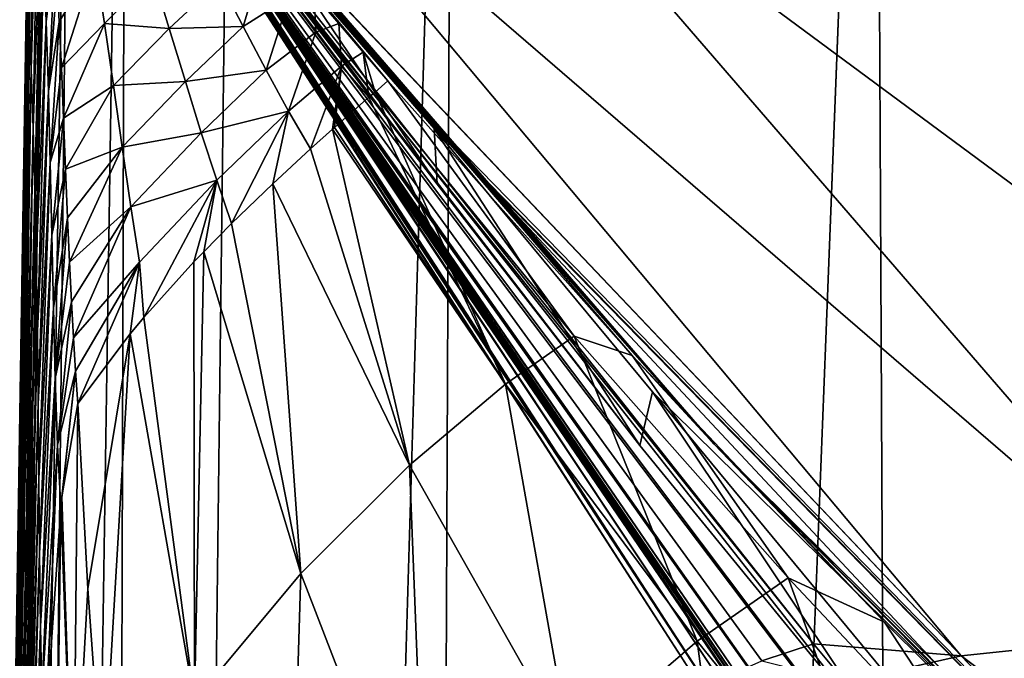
# Model space of a CAD drawing. Header units: millimetres. Extents: x -23 to 23, y 0 to 203.
# Tile 11 of 47: x -21.28 to -18.33, y 141.78 to 143.69. Entities that reach past the tile are written whole.
import ezdxf

# ---------------------------------------------------------------- set-up
doc = ezdxf.new("R2010")
doc.units = ezdxf.units.MM
doc.header["$LTSCALE"] = 110.116452
for name, color, linetype in [('10', 7, 'CONTINUOUS'), ('11', 7, 'CONTINUOUS'), ('12', 7, 'CONTINUOUS'), ('25', 7, 'CONTINUOUS'), ('32', 7, 'CONTINUOUS'), ('36', 7, 'CONTINUOUS'), ('37', 7, 'CONTINUOUS'), ('41', 7, 'CONTINUOUS'), ('42', 7, 'CONTINUOUS'), ('57', 7, 'CONTINUOUS'), ('63', 7, 'CONTINUOUS'), ('64', 7, 'CONTINUOUS'), ('7', 7, 'CONTINUOUS'), ('75', 7, 'CONTINUOUS'), ('8', 7, 'CONTINUOUS'), ('9', 7, 'CONTINUOUS')]:
    doc.layers.add(name, color=color, linetype=linetype)

msp = doc.modelspace()

# ---------------------------------------------------------------- linework, layer by layer
at = {"layer": '10', "color": 7, "linetype": 'CONTINUOUS'}
msp.add_3dface([(-20.0391, 143.3597, 120.6826), (-20.5129, 143.9075, 120.6669), (-20.4975, 143.8981, 120.4725), (-20.0391, 143.3597, 120.6826)], dxfattribs=at)
at = {"layer": '11', "color": 7, "linetype": 'CONTINUOUS'}
for points in [[(-21.0052, 144.4213, 141.7825), (-21.0048, 144.4216, 139.7213), (-19.2185, 141.6889, 141.8182), (-21.0052, 144.4213, 141.7825)], [(-20.9948, 144.4144, 144.0641), (-21.0052, 144.4213, 141.7825), (-19.2185, 141.6889, 141.8182), (-20.9948, 144.4144, 144.0641)], [(-21.0048, 144.4216, 139.7213), (-20.9988, 144.4187, 137.8729), (-19.2274, 141.6683, 139.6676), (-21.0048, 144.4216, 139.7213)], [(-19.2185, 141.6889, 141.8182), (-21.0048, 144.4216, 139.7213), (-19.2274, 141.6683, 139.6676), (-19.2185, 141.6889, 141.8182)], [(-20.9988, 144.4187, 137.8729), (-20.9907, 144.4148, 136.1972), (-19.1968, 141.6572, 137.4372), (-20.9988, 144.4187, 137.8729)], [(-19.2274, 141.6683, 139.6676), (-20.9988, 144.4187, 137.8729), (-19.1968, 141.6572, 137.4372), (-19.2274, 141.6683, 139.6676)], [(-20.9714, 144.4015, 146.4556), (-20.9948, 144.4144, 144.0641), (-19.162, 141.7225, 143.9068), (-20.9714, 144.4015, 146.4556)], [(-19.162, 141.7225, 143.9068), (-20.9948, 144.4144, 144.0641), (-19.2185, 141.6889, 141.8182), (-19.162, 141.7225, 143.9068)], [(-20.9907, 144.4148, 136.1972), (-20.9824, 144.4108, 134.6691), (-19.1968, 141.6572, 137.4372), (-20.9907, 144.4148, 136.1972)], [(-20.9866, 144.4136, 124.3253), (-20.9868, 144.4108, 123.3704), (-18.5727, 140.8776, 125.6431), (-20.9866, 144.4136, 124.3253)], [(-20.9868, 144.4108, 123.3704), (-20.9805, 144.4053, 122.9094), (-18.2355, 140.5284, 124.5534), (-20.9868, 144.4108, 123.3704)], [(-18.5727, 140.8776, 125.6431), (-20.9868, 144.4108, 123.3704), (-18.2355, 140.5284, 124.5534), (-18.5727, 140.8776, 125.6431)], [(-20.9791, 144.411, 125.4738), (-20.9866, 144.4136, 124.3253), (-18.7883, 141.1756, 127.0133), (-20.9791, 144.411, 125.4738)], [(-18.7883, 141.1756, 127.0133), (-20.9866, 144.4136, 124.3253), (-18.5727, 140.8776, 125.6431), (-18.7883, 141.1756, 127.0133)], [(-20.9824, 144.4108, 134.6691), (-20.9751, 144.4075, 133.2616), (-19.1411, 141.6457, 135.1451), (-20.9824, 144.4108, 134.6691)], [(-19.1968, 141.6572, 137.4372), (-20.9824, 144.4108, 134.6691), (-19.1411, 141.6457, 135.1451), (-19.1968, 141.6572, 137.4372)], [(-20.9805, 144.4053, 122.9094), (-20.9661, 144.3959, 122.419), (-18.2355, 140.5284, 124.5534), (-20.9805, 144.4053, 122.9094)], [(-20.9704, 144.407, 126.887), (-20.9791, 144.411, 125.4738), (-18.9182, 141.3979, 128.6973), (-20.9704, 144.407, 126.887)], [(-18.9182, 141.3979, 128.6973), (-20.9791, 144.411, 125.4738), (-18.7883, 141.1756, 127.0133), (-18.9182, 141.3979, 128.6973)], [(-20.9751, 144.4075, 133.2616), (-20.9659, 144.4038, 130.7327), (-19.0746, 141.6148, 132.8562), (-20.9751, 144.4075, 133.2616)], [(-19.1411, 141.6457, 135.1451), (-20.9751, 144.4075, 133.2616), (-19.0746, 141.6148, 132.8562), (-19.1411, 141.6457, 135.1451)], [(-20.9345, 144.3837, 148.868), (-20.9714, 144.4015, 146.4556), (-18.9049, 141.8193, 148.0544), (-20.9345, 144.3837, 148.868)], [(-18.9049, 141.8193, 148.0544), (-20.9714, 144.4015, 146.4556), (-19.0589, 141.769, 145.9715), (-18.9049, 141.8193, 148.0544)], [(-19.0589, 141.769, 145.9715), (-20.9714, 144.4015, 146.4556), (-19.162, 141.7225, 143.9068), (-19.0589, 141.769, 145.9715)], [(-20.9649, 144.404, 128.6203), (-20.9704, 144.407, 126.887), (-19.0038, 141.5399, 130.6715), (-20.9649, 144.404, 128.6203)], [(-19.0038, 141.5399, 130.6715), (-20.9704, 144.407, 126.887), (-18.9182, 141.3979, 128.6973), (-19.0038, 141.5399, 130.6715)], [(-20.9659, 144.4038, 130.7327), (-20.9649, 144.404, 128.6203), (-19.0038, 141.5399, 130.6715), (-20.9659, 144.4038, 130.7327)], [(-19.0746, 141.6148, 132.8562), (-20.9659, 144.4038, 130.7327), (-19.0038, 141.5399, 130.6715), (-19.0746, 141.6148, 132.8562)], [(-20.9661, 144.3959, 122.419), (-20.9428, 144.3843, 121.884), (-17.7679, 140.1648, 123.6809), (-20.9661, 144.3959, 122.419)], [(-18.2355, 140.5284, 124.5534), (-20.9661, 144.3959, 122.419), (-17.7679, 140.1648, 123.6809), (-18.2355, 140.5284, 124.5534)], [(-20.9428, 144.3843, 121.884), (-20.9124, 144.3717, 121.2871), (-20.0301, 143.1933, 122.0096), (-20.9428, 144.3843, 121.884)], [(-17.7679, 140.1648, 123.6809), (-20.9428, 144.3843, 121.884), (-18.625, 141.4355, 122.5742), (-17.7679, 140.1648, 123.6809)], [(-18.625, 141.4355, 122.5742), (-20.9428, 144.3843, 121.884), (-19.424, 142.4124, 122.2955), (-18.625, 141.4355, 122.5742)], [(-19.424, 142.4124, 122.2955), (-20.9428, 144.3843, 121.884), (-20.0301, 143.1933, 122.0096), (-19.424, 142.4124, 122.2955)], [(-18.9049, 141.8193, 148.0544), (-19.0589, 141.769, 145.9715), (-18.8096, 141.706, 148.0179), (-18.9049, 141.8193, 148.0544)]]:
    msp.add_3dface(points, dxfattribs=at)
at = {"layer": '12', "color": 7, "linetype": 'CONTINUOUS'}
for points in [[(-20.9345, 144.3837, 148.868), (-18.9049, 141.8193, 148.0544), (-18.4632, 141.7833, 149.884), (-20.9345, 144.3837, 148.868)], [(-20.9313, 144.3812, 148.9513), (-20.9345, 144.3837, 148.868), (-18.4632, 141.7833, 149.884), (-20.9313, 144.3812, 148.9513)], [(-20.928, 144.3796, 149.0351), (-20.9313, 144.3812, 148.9513), (-18.4632, 141.7833, 149.884), (-20.928, 144.3796, 149.0351)], [(-20.6194, 144.3587, 151.1243), (-20.928, 144.3796, 149.0351), (-18.4632, 141.7833, 149.884), (-20.6194, 144.3587, 151.1243)], [(-19.872, 144.3479, 153.108), (-20.6194, 144.3587, 151.1243), (-17.7228, 141.8617, 151.6583), (-19.872, 144.3479, 153.108)], [(-17.7228, 141.8617, 151.6583), (-20.6194, 144.3587, 151.1243), (-18.4632, 141.7833, 149.884), (-17.7228, 141.8617, 151.6583)], [(-18.7202, 144.3448, 154.8884), (-19.872, 144.3479, 153.108), (-16.6248, 141.9474, 153.257), (-18.7202, 144.3448, 154.8884)], [(-16.6248, 141.9474, 153.257), (-19.872, 144.3479, 153.108), (-17.7228, 141.8617, 151.6583), (-16.6248, 141.9474, 153.257)], [(-17.2141, 144.3453, 156.3868), (-18.7202, 144.3448, 154.8884), (-16.6248, 141.9474, 153.257), (-17.2141, 144.3453, 156.3868)], [(-17.7228, 141.8617, 151.6583), (-18.4632, 141.7833, 149.884), (-15.3529, 139.4488, 150.2081), (-17.7228, 141.8617, 151.6583)], [(-18.9049, 141.8193, 148.0544), (-18.8096, 141.706, 148.0179), (-18.4632, 141.7833, 149.884), (-18.9049, 141.8193, 148.0544)], [(-18.4632, 141.7833, 149.884), (-18.8096, 141.706, 148.0179), (-16.0904, 139.3076, 148.728), (-18.4632, 141.7833, 149.884)], [(-15.3529, 139.4488, 150.2081), (-18.4632, 141.7833, 149.884), (-16.0904, 139.3076, 148.728), (-15.3529, 139.4488, 150.2081)]]:
    msp.add_3dface(points, dxfattribs=at)
at = {"layer": '25', "color": 7, "linetype": 'CONTINUOUS'}
for points in [[(-21.2154, 146.5156, 0.0001), (-21.3066, 140.6634, 0.0001), (-21.3807, 135.9091, 0.0617), (-21.2154, 146.5156, 0.0001)], [(-21.3636, 137.0056, 0.2465), (-21.2154, 146.5156, 0.0001), (-21.3807, 135.9091, 0.0617), (-21.3636, 137.0056, 0.2465)], [(-21.2154, 146.5156, 0.0001), (-21.3636, 137.0056, 0.2465), (-21.3307, 139.1169, 0.9801), (-21.2154, 146.5156, 0.0001)], [(-21.301, 141.0221, 2.1647), (-21.2154, 146.5156, 0.0001), (-21.3307, 139.1169, 0.9801), (-21.301, 141.0221, 2.1647)], [(-21.276, 142.6251, 3.7493), (-21.2154, 146.5156, 0.0001), (-21.301, 141.0221, 2.1647), (-21.276, 142.6251, 3.7493)], [(-21.257, 143.8426, 5.6609), (-21.2154, 146.5156, 0.0001), (-21.276, 142.6251, 3.7493), (-21.257, 143.8426, 5.6609)]]:
    msp.add_3dface(points, dxfattribs=at)
at = {"layer": '32', "color": 7, "linetype": 'CONTINUOUS'}
for points in [[(-19.2014, 142.4167, 119), (-20.9014, 144.3708, 119), (-19.4472, 142.6813, 48), (-19.2014, 142.4167, 119)], [(-19.4472, 142.6813, 48), (-20.9014, 144.3708, 119), (-20.1771, 143.5022, 48), (-19.4472, 142.6813, 48)], [(-20.1771, 143.5022, 48), (-20.9014, 144.3708, 119), (-20.2508, 143.588, 48), (-20.1771, 143.5022, 48)], [(-20.2508, 143.588, 48), (-20.9014, 144.3708, 119), (-20.3242, 143.674, 48), (-20.2508, 143.588, 48)], [(-20.3242, 143.674, 48), (-20.9014, 144.3708, 119), (-20.3974, 143.7603, 48), (-20.3242, 143.674, 48)], [(-18.6918, 141.8837, 48), (-19.2014, 142.4167, 119), (-19.4472, 142.6813, 48), (-18.6918, 141.8837, 48)], [(-17.3614, 140.5931, 119), (-19.2014, 142.4167, 119), (-17.9119, 141.1103, 48), (-17.3614, 140.5931, 119)], [(-17.9119, 141.1103, 48), (-19.2014, 142.4167, 119), (-18.6918, 141.8837, 48), (-17.9119, 141.1103, 48)]]:
    msp.add_3dface(points, dxfattribs=at)
at = {"layer": '36', "color": 7, "linetype": 'CONTINUOUS'}
for points in [[(-21.1601, 143.6791, 9.8047), (-21.053, 143.8567, 17.2248), (-21.1661, 143.8017, 9.8688), (-21.1601, 143.6791, 9.8047)], [(-21.1538, 143.5408, 9.7373), (-21.053, 143.8567, 17.2248), (-21.1601, 143.6791, 9.8047), (-21.1538, 143.5408, 9.7373)], [(-21.0252, 143.6738, 17.1014), (-21.053, 143.8567, 17.2248), (-21.1538, 143.5408, 9.7373), (-21.0252, 143.6738, 17.1014)], [(-21.053, 143.8567, 17.2248), (-21.0252, 143.6738, 17.1014), (-20.8806, 143.8194, 24.8084), (-21.053, 143.8567, 17.2248)], [(-20.6801, 143.8001, 32.5934), (-20.61, 143.6651, 32.56), (-20.5516, 143.8612, 40.4108), (-20.6801, 143.8001, 32.5934)], [(-20.5516, 143.8612, 40.4108), (-20.61, 143.6651, 32.56), (-20.4719, 143.7532, 40.4093), (-20.5516, 143.8612, 40.4108)], [(-20.8806, 143.8194, 24.8084), (-21.0252, 143.6738, 17.1014), (-20.8312, 143.659, 24.7218), (-20.8806, 143.8194, 24.8084)], [(-20.8806, 143.8194, 24.8084), (-20.8312, 143.659, 24.7218), (-20.6801, 143.8001, 32.5934), (-20.8806, 143.8194, 24.8084)], [(-20.6801, 143.8001, 32.5934), (-20.8312, 143.659, 24.7218), (-20.61, 143.6651, 32.56), (-20.6801, 143.8001, 32.5934)], [(-20.61, 143.6651, 32.56), (-20.5413, 143.5345, 32.5417), (-20.4719, 143.7532, 40.4093), (-20.61, 143.6651, 32.56)], [(-20.4719, 143.7532, 40.4093), (-20.5413, 143.5345, 32.5417), (-20.3933, 143.6477, 40.4119), (-20.4719, 143.7532, 40.4093)], [(-20.3974, 143.7603, 48), (-20.4719, 143.7532, 40.4093), (-20.3933, 143.6477, 40.4119), (-20.3974, 143.7603, 48)], [(-20.3242, 143.674, 48), (-20.3974, 143.7603, 48), (-20.3933, 143.6477, 40.4119), (-20.3242, 143.674, 48)], [(-21.1475, 143.3913, 9.6731), (-21.0252, 143.6738, 17.1014), (-21.1538, 143.5408, 9.7373), (-21.1475, 143.3913, 9.6731)], [(-20.9983, 143.4881, 16.9935), (-21.0252, 143.6738, 17.1014), (-21.1475, 143.3913, 9.6731), (-20.9983, 143.4881, 16.9935)], [(-21.0252, 143.6738, 17.1014), (-20.9983, 143.4881, 16.9935), (-20.8312, 143.659, 24.7218), (-21.0252, 143.6738, 17.1014)], [(-20.8312, 143.659, 24.7218), (-20.7828, 143.5002, 24.6542), (-20.61, 143.6651, 32.56), (-20.8312, 143.659, 24.7218)], [(-20.61, 143.6651, 32.56), (-20.7828, 143.5002, 24.6542), (-20.5413, 143.5345, 32.5417), (-20.61, 143.6651, 32.56)], [(-20.3242, 143.674, 48), (-20.3933, 143.6477, 40.4119), (-20.3158, 143.5458, 40.4199), (-20.3242, 143.674, 48)], [(-20.2508, 143.588, 48), (-20.3242, 143.674, 48), (-20.3158, 143.5458, 40.4199), (-20.2508, 143.588, 48)], [(-20.8312, 143.659, 24.7218), (-20.9983, 143.4881, 16.9935), (-20.7828, 143.5002, 24.6542), (-20.8312, 143.659, 24.7218)], [(-20.5413, 143.5345, 32.5417), (-20.4741, 143.4116, 32.5434), (-20.3933, 143.6477, 40.4119), (-20.5413, 143.5345, 32.5417)], [(-20.3933, 143.6477, 40.4119), (-20.4741, 143.4116, 32.5434), (-20.3158, 143.5458, 40.4199), (-20.3933, 143.6477, 40.4119)], [(-20.2508, 143.588, 48), (-20.3158, 143.5458, 40.4199), (-20.2341, 143.4532, 40.8087), (-20.2508, 143.588, 48)], [(-20.1771, 143.5022, 48), (-20.2508, 143.588, 48), (-20.2158, 143.469, 42.1368), (-20.1771, 143.5022, 48)], [(-20.2508, 143.588, 48), (-20.2341, 143.4532, 40.8087), (-20.2158, 143.469, 42.1368), (-20.2508, 143.588, 48)], [(-20.4741, 143.4116, 32.5434), (-20.4084, 143.2991, 32.5799), (-20.3158, 143.5458, 40.4199), (-20.4741, 143.4116, 32.5434)], [(-20.3158, 143.5458, 40.4199), (-20.4084, 143.2991, 32.5799), (-20.3429, 143.358, 35.2099), (-20.3158, 143.5458, 40.4199)], [(-20.3367, 143.3634, 35.4743), (-20.3158, 143.5458, 40.4199), (-20.3429, 143.358, 35.2099), (-20.3367, 143.3634, 35.4743)], [(-20.2341, 143.4532, 40.8087), (-20.3158, 143.5458, 40.4199), (-20.3367, 143.3634, 35.4743), (-20.2341, 143.4532, 40.8087)], [(-20.7828, 143.5002, 24.6542), (-20.7355, 143.3474, 24.6138), (-20.5413, 143.5345, 32.5417), (-20.7828, 143.5002, 24.6542)], [(-20.5413, 143.5345, 32.5417), (-20.7355, 143.3474, 24.6138), (-20.4741, 143.4116, 32.5434), (-20.5413, 143.5345, 32.5417)], [(-21.1412, 143.2387, 9.62), (-20.9983, 143.4881, 16.9935), (-21.1475, 143.3913, 9.6731), (-21.1412, 143.2387, 9.62)], [(-20.9721, 143.3038, 16.9112), (-20.9983, 143.4881, 16.9935), (-21.1412, 143.2387, 9.62), (-20.9721, 143.3038, 16.9112)], [(-20.9983, 143.4881, 16.9935), (-20.9721, 143.3038, 16.9112), (-20.7828, 143.5002, 24.6542), (-20.9983, 143.4881, 16.9935)], [(-20.7828, 143.5002, 24.6542), (-20.9721, 143.3038, 16.9112), (-20.7355, 143.3474, 24.6138), (-20.7828, 143.5002, 24.6542)], [(-20.7355, 143.3474, 24.6138), (-20.689, 143.2051, 24.6093), (-20.4741, 143.4116, 32.5434), (-20.7355, 143.3474, 24.6138)], [(-20.689, 143.2051, 24.6093), (-20.6446, 143.0759, 24.5987), (-20.4741, 143.4116, 32.5434), (-20.689, 143.2051, 24.6093)], [(-20.4741, 143.4116, 32.5434), (-20.6446, 143.0759, 24.5987), (-20.5214, 143.1948, 28.5728), (-20.4741, 143.4116, 32.5434)], [(-20.4084, 143.2991, 32.5799), (-20.4741, 143.4116, 32.5434), (-20.5214, 143.1948, 28.5728), (-20.4084, 143.2991, 32.5799)], [(-20.9721, 143.3038, 16.9112), (-20.9463, 143.126, 16.8653), (-20.7355, 143.3474, 24.6138), (-20.9721, 143.3038, 16.9112)], [(-20.7355, 143.3474, 24.6138), (-20.9463, 143.126, 16.8653), (-20.689, 143.2051, 24.6093), (-20.7355, 143.3474, 24.6138)], [(-21.1353, 143.0927, 9.5844), (-20.9721, 143.3038, 16.9112), (-21.1412, 143.2387, 9.62), (-21.1353, 143.0927, 9.5844)], [(-21.1296, 142.9601, 9.5685), (-20.9721, 143.3038, 16.9112), (-21.1353, 143.0927, 9.5844), (-21.1296, 142.9601, 9.5685)], [(-20.9463, 143.126, 16.8653), (-20.9721, 143.3038, 16.9112), (-21.1296, 142.9601, 9.5685), (-20.9463, 143.126, 16.8653)], [(-20.9463, 143.126, 16.8653), (-20.9201, 142.9604, 16.8668), (-20.689, 143.2051, 24.6093), (-20.9463, 143.126, 16.8653)], [(-20.9201, 142.9604, 16.8668), (-20.9073, 142.7948, 16.4669), (-20.689, 143.2051, 24.6093), (-20.9201, 142.9604, 16.8668)], [(-20.689, 143.2051, 24.6093), (-20.9073, 142.7948, 16.4669), (-20.7572, 142.9609, 21.1157), (-20.689, 143.2051, 24.6093)], [(-20.7278, 142.9915, 22.0175), (-20.689, 143.2051, 24.6093), (-20.7572, 142.9609, 21.1157), (-20.7278, 142.9915, 22.0175)], [(-20.6446, 143.0759, 24.5987), (-20.689, 143.2051, 24.6093), (-20.7278, 142.9915, 22.0175), (-20.6446, 143.0759, 24.5987)], [(-21.1239, 142.8417, 9.5714), (-20.9463, 143.126, 16.8653), (-21.1296, 142.9601, 9.5685), (-21.1239, 142.8417, 9.5714)], [(-21.118, 142.7342, 9.5919), (-20.9463, 143.126, 16.8653), (-21.1239, 142.8417, 9.5714), (-21.118, 142.7342, 9.5919)], [(-20.9201, 142.9604, 16.8668), (-20.9463, 143.126, 16.8653), (-21.118, 142.7342, 9.5919), (-20.9201, 142.9604, 16.8668)], [(-21.1115, 142.634, 9.6301), (-20.9201, 142.9604, 16.8668), (-21.118, 142.7342, 9.5919), (-21.1115, 142.634, 9.6301)], [(-21.1042, 142.5375, 9.6887), (-20.9201, 142.9604, 16.8668), (-21.1115, 142.634, 9.6301), (-21.1042, 142.5375, 9.6887)], [(-20.9484, 142.7459, 15.1523), (-20.9201, 142.9604, 16.8668), (-21.1042, 142.5375, 9.6887), (-20.9484, 142.7459, 15.1523)], [(-20.9073, 142.7948, 16.4669), (-20.9201, 142.9604, 16.8668), (-20.9484, 142.7459, 15.1523), (-20.9073, 142.7948, 16.4669)]]:
    msp.add_3dface(points, dxfattribs=at)
at = {"layer": '37', "color": 7, "linetype": 'CONTINUOUS'}
for points in [[(-20.1771, 143.5022, 48), (-20.2158, 143.469, 42.1368), (-19.6198, 142.7391, 41.8196), (-20.1771, 143.5022, 48)], [(-19.4472, 142.6813, 48), (-20.1771, 143.5022, 48), (-19.6198, 142.7391, 41.8196), (-19.4472, 142.6813, 48)], [(-20.2158, 143.469, 42.1368), (-20.2341, 143.4532, 40.8087), (-19.8255, 142.5954, 35.4171), (-20.2158, 143.469, 42.1368)], [(-19.6198, 142.7391, 41.8196), (-20.2158, 143.469, 42.1368), (-19.8255, 142.5954, 35.4171), (-19.6198, 142.7391, 41.8196)], [(-20.2341, 143.4532, 40.8087), (-20.3367, 143.3634, 35.4743), (-19.8255, 142.5954, 35.4171), (-20.2341, 143.4532, 40.8087)], [(-20.3429, 143.358, 35.2099), (-20.4084, 143.2991, 32.5799), (-20.1125, 142.353, 28.9363), (-20.3429, 143.358, 35.2099)], [(-20.3367, 143.3634, 35.4743), (-20.3429, 143.358, 35.2099), (-19.8255, 142.5954, 35.4171), (-20.3367, 143.3634, 35.4743)], [(-19.8255, 142.5954, 35.4171), (-20.3429, 143.358, 35.2099), (-20.1125, 142.353, 28.9363), (-19.8255, 142.5954, 35.4171)], [(-20.4084, 143.2991, 32.5799), (-20.5214, 143.1948, 28.5728), (-20.1125, 142.353, 28.9363), (-20.4084, 143.2991, 32.5799)], [(-20.5214, 143.1948, 28.5728), (-20.6446, 143.0759, 24.5987), (-20.4381, 142.0297, 22.5264), (-20.5214, 143.1948, 28.5728)], [(-20.1125, 142.353, 28.9363), (-20.5214, 143.1948, 28.5728), (-20.4381, 142.0297, 22.5264), (-20.1125, 142.353, 28.9363)], [(-20.6446, 143.0759, 24.5987), (-20.7278, 142.9915, 22.0175), (-20.4381, 142.0297, 22.5264), (-20.6446, 143.0759, 24.5987)], [(-20.7278, 142.9915, 22.0175), (-20.7572, 142.9609, 21.1157), (-20.7556, 141.6479, 16.3406), (-20.7278, 142.9915, 22.0175)], [(-20.4381, 142.0297, 22.5264), (-20.7278, 142.9915, 22.0175), (-20.7556, 141.6479, 16.3406), (-20.4381, 142.0297, 22.5264)], [(-20.7572, 142.9609, 21.1157), (-20.9073, 142.7948, 16.4669), (-20.7556, 141.6479, 16.3406), (-20.7572, 142.9609, 21.1157)], [(-20.9073, 142.7948, 16.4669), (-20.9484, 142.7459, 15.1523), (-20.7556, 141.6479, 16.3406), (-20.9073, 142.7948, 16.4669)], [(-20.9484, 142.7459, 15.1523), (-21.1042, 142.5375, 9.6887), (-21.0749, 141.984, 10.0666), (-20.9484, 142.7459, 15.1523)], [(-21.03, 141.3599, 10.4754), (-20.9484, 142.7459, 15.1523), (-21.0749, 141.984, 10.0666), (-21.03, 141.3599, 10.4754)], [(-20.7556, 141.6479, 16.3406), (-20.9484, 142.7459, 15.1523), (-21.03, 141.3599, 10.4754), (-20.7556, 141.6479, 16.3406)], [(-19.2521, 141.8275, 35.6348), (-19.6198, 142.7391, 41.8196), (-19.8255, 142.5954, 35.4171), (-19.2521, 141.8275, 35.6348)], [(-18.9806, 142.0166, 41.9161), (-19.4472, 142.6813, 48), (-19.6198, 142.7391, 41.8196), (-18.9806, 142.0166, 41.9161)], [(-18.9806, 142.0166, 41.9161), (-19.6198, 142.7391, 41.8196), (-19.2521, 141.8275, 35.6348), (-18.9806, 142.0166, 41.9161)], [(-18.6918, 141.8837, 48), (-19.4472, 142.6813, 48), (-18.9806, 142.0166, 41.9161), (-18.6918, 141.8837, 48)], [(-19.631, 141.5015, 29.2999), (-19.8255, 142.5954, 35.4171), (-20.1125, 142.353, 28.9363), (-19.631, 141.5015, 29.2999)], [(-19.2521, 141.8275, 35.6348), (-19.8255, 142.5954, 35.4171), (-19.631, 141.5015, 29.2999), (-19.2521, 141.8275, 35.6348)], [(-20.0619, 141.0563, 23.059), (-20.1125, 142.353, 28.9363), (-20.4381, 142.0297, 22.5264), (-20.0619, 141.0563, 23.059)], [(-19.631, 141.5015, 29.2999), (-20.1125, 142.353, 28.9363), (-20.0619, 141.0563, 23.059), (-19.631, 141.5015, 29.2999)], [(-20.484, 140.5168, 17.0611), (-20.4381, 142.0297, 22.5264), (-20.7556, 141.6479, 16.3406), (-20.484, 140.5168, 17.0611)], [(-20.0619, 141.0563, 23.059), (-20.4381, 142.0297, 22.5264), (-20.484, 140.5168, 17.0611), (-20.0619, 141.0563, 23.059)], [(-18.6356, 141.0639, 35.8632), (-18.9806, 142.0166, 41.9161), (-19.2521, 141.8275, 35.6348), (-18.6356, 141.0639, 35.8632)], [(-18.31, 141.3035, 42.0137), (-18.6918, 141.8837, 48), (-18.9806, 142.0166, 41.9161), (-18.31, 141.3035, 42.0137)], [(-18.31, 141.3035, 42.0137), (-18.9806, 142.0166, 41.9161), (-18.6356, 141.0639, 35.8632), (-18.31, 141.3035, 42.0137)], [(-17.9119, 141.1103, 48), (-18.6918, 141.8837, 48), (-18.31, 141.3035, 42.0137), (-17.9119, 141.1103, 48)], [(-19.0956, 140.6515, 29.6888), (-19.2521, 141.8275, 35.6348), (-19.631, 141.5015, 29.2999), (-19.0956, 140.6515, 29.6888)], [(-18.6356, 141.0639, 35.8632), (-19.2521, 141.8275, 35.6348), (-19.0956, 140.6515, 29.6888), (-18.6356, 141.0639, 35.8632)]]:
    msp.add_3dface(points, dxfattribs=at)
at = {"layer": '41', "color": 7, "linetype": 'CONTINUOUS'}
for points in [[(-21.2507, 143.6912, 5.8485), (-21.2441, 143.537, 5.9155), (-21.2332, 144.3917, 7.9662), (-21.2507, 143.6912, 5.8485)], [(-21.2332, 144.3917, 7.9662), (-21.2441, 143.537, 5.9155), (-21.2236, 144.2363, 7.9937), (-21.2332, 144.3917, 7.9662)], [(-21.2441, 143.537, 5.9155), (-21.238, 143.3608, 5.9254), (-21.2236, 144.2363, 7.9937), (-21.2441, 143.537, 5.9155)], [(-21.2236, 144.2363, 7.9937), (-21.238, 143.3608, 5.9254), (-21.2144, 144.0631, 7.969), (-21.2236, 144.2363, 7.9937)], [(-21.238, 143.3608, 5.9254), (-21.2328, 143.1701, 5.8963), (-21.2144, 144.0631, 7.969), (-21.238, 143.3608, 5.9254)], [(-21.2144, 144.0631, 7.969), (-21.2328, 143.1701, 5.8963), (-21.2062, 143.8765, 7.9087), (-21.2144, 144.0631, 7.969)], [(-21.1776, 144.0164, 9.9847), (-21.2062, 143.8765, 7.9087), (-21.199, 143.6786, 7.8276), (-21.1776, 144.0164, 9.9847)], [(-21.1718, 143.9128, 9.9288), (-21.1776, 144.0164, 9.9847), (-21.199, 143.6786, 7.8276), (-21.1718, 143.9128, 9.9288)], [(-21.1718, 143.9128, 9.9288), (-21.199, 143.6786, 7.8276), (-21.1926, 143.4716, 7.739), (-21.1718, 143.9128, 9.9288)], [(-21.1661, 143.8017, 9.8688), (-21.1718, 143.9128, 9.9288), (-21.1926, 143.4716, 7.739), (-21.1661, 143.8017, 9.8688)], [(-21.2328, 143.1701, 5.8963), (-21.2287, 142.9674, 5.8436), (-21.2062, 143.8765, 7.9087), (-21.2328, 143.1701, 5.8963)], [(-21.2062, 143.8765, 7.9087), (-21.2287, 142.9674, 5.8436), (-21.199, 143.6786, 7.8276), (-21.2062, 143.8765, 7.9087)], [(-21.2756, 142.6319, 3.8055), (-21.2725, 142.5199, 3.9558), (-21.2565, 143.7957, 5.7045), (-21.2756, 142.6319, 3.8055)], [(-21.2565, 143.7957, 5.7045), (-21.2725, 142.5199, 3.9558), (-21.2507, 143.6912, 5.8485), (-21.2565, 143.7957, 5.7045)], [(-21.1601, 143.6791, 9.8047), (-21.1661, 143.8017, 9.8688), (-21.1926, 143.4716, 7.739), (-21.1601, 143.6791, 9.8047)], [(-21.2725, 142.5199, 3.9558), (-21.2685, 142.369, 4.0567), (-21.2507, 143.6912, 5.8485), (-21.2725, 142.5199, 3.9558)], [(-21.2507, 143.6912, 5.8485), (-21.2685, 142.369, 4.0567), (-21.2441, 143.537, 5.9155), (-21.2507, 143.6912, 5.8485)], [(-21.2287, 142.9674, 5.8436), (-21.2255, 142.7553, 5.7812), (-21.199, 143.6786, 7.8276), (-21.2287, 142.9674, 5.8436)], [(-21.199, 143.6786, 7.8276), (-21.2255, 142.7553, 5.7812), (-21.1926, 143.4716, 7.739), (-21.199, 143.6786, 7.8276)], [(-21.1601, 143.6791, 9.8047), (-21.1926, 143.4716, 7.739), (-21.1871, 143.2579, 7.655), (-21.1601, 143.6791, 9.8047)], [(-21.1538, 143.5408, 9.7373), (-21.1601, 143.6791, 9.8047), (-21.1871, 143.2579, 7.655), (-21.1538, 143.5408, 9.7373)], [(-21.2685, 142.369, 4.0567), (-21.265, 142.1929, 4.1011), (-21.2441, 143.537, 5.9155), (-21.2685, 142.369, 4.0567)], [(-21.2441, 143.537, 5.9155), (-21.265, 142.1929, 4.1011), (-21.238, 143.3608, 5.9254), (-21.2441, 143.537, 5.9155)], [(-21.1475, 143.3913, 9.6731), (-21.1538, 143.5408, 9.7373), (-21.1871, 143.2579, 7.655), (-21.1475, 143.3913, 9.6731)], [(-21.2255, 142.7553, 5.7812), (-21.2229, 142.5362, 5.7215), (-21.1926, 143.4716, 7.739), (-21.2255, 142.7553, 5.7812)], [(-21.1926, 143.4716, 7.739), (-21.2229, 142.5362, 5.7215), (-21.1871, 143.2579, 7.655), (-21.1926, 143.4716, 7.739)], [(-21.1475, 143.3913, 9.6731), (-21.1871, 143.2579, 7.655), (-21.1821, 143.0408, 7.5866), (-21.1475, 143.3913, 9.6731)], [(-21.1412, 143.2387, 9.62), (-21.1475, 143.3913, 9.6731), (-21.1821, 143.0408, 7.5866), (-21.1412, 143.2387, 9.62)], [(-21.265, 142.1929, 4.1011), (-21.2623, 142.0019, 4.1071), (-21.238, 143.3608, 5.9254), (-21.265, 142.1929, 4.1011)], [(-21.238, 143.3608, 5.9254), (-21.2623, 142.0019, 4.1071), (-21.2328, 143.1701, 5.8963), (-21.238, 143.3608, 5.9254)], [(-21.2229, 142.5362, 5.7215), (-21.2209, 142.3133, 5.6757), (-21.1871, 143.2579, 7.655), (-21.2229, 142.5362, 5.7215)], [(-21.1871, 143.2579, 7.655), (-21.2209, 142.3133, 5.6757), (-21.1821, 143.0408, 7.5866), (-21.1871, 143.2579, 7.655)], [(-21.1412, 143.2387, 9.62), (-21.1821, 143.0408, 7.5866), (-21.1773, 142.8241, 7.5446), (-21.1412, 143.2387, 9.62)], [(-21.1353, 143.0927, 9.5844), (-21.1412, 143.2387, 9.62), (-21.1773, 142.8241, 7.5446), (-21.1353, 143.0927, 9.5844)], [(-21.2623, 142.0019, 4.1071), (-21.2606, 141.7992, 4.0899), (-21.2328, 143.1701, 5.8963), (-21.2623, 142.0019, 4.1071)], [(-21.2328, 143.1701, 5.8963), (-21.2606, 141.7992, 4.0899), (-21.2287, 142.9674, 5.8436), (-21.2328, 143.1701, 5.8963)], [(-21.1353, 143.0927, 9.5844), (-21.1773, 142.8241, 7.5446), (-21.1719, 142.6129, 7.5403), (-21.1353, 143.0927, 9.5844)], [(-21.1296, 142.9601, 9.5685), (-21.1353, 143.0927, 9.5844), (-21.1719, 142.6129, 7.5403), (-21.1296, 142.9601, 9.5685)], [(-21.2209, 142.3133, 5.6757), (-21.2189, 142.0903, 5.6546), (-21.1821, 143.0408, 7.5866), (-21.2209, 142.3133, 5.6757)], [(-21.1821, 143.0408, 7.5866), (-21.2189, 142.0903, 5.6546), (-21.1773, 142.8241, 7.5446), (-21.1821, 143.0408, 7.5866)], [(-21.2606, 141.7992, 4.0899), (-21.2597, 141.5873, 4.0628), (-21.2287, 142.9674, 5.8436), (-21.2606, 141.7992, 4.0899)], [(-21.2287, 142.9674, 5.8436), (-21.2597, 141.5873, 4.0628), (-21.2255, 142.7553, 5.7812), (-21.2287, 142.9674, 5.8436)], [(-21.1239, 142.8417, 9.5714), (-21.1296, 142.9601, 9.5685), (-21.1719, 142.6129, 7.5403), (-21.1239, 142.8417, 9.5714)], [(-21.1239, 142.8417, 9.5714), (-21.1719, 142.6129, 7.5403), (-21.165, 142.4129, 7.5854), (-21.1239, 142.8417, 9.5714)], [(-21.118, 142.7342, 9.5919), (-21.1239, 142.8417, 9.5714), (-21.165, 142.4129, 7.5854), (-21.118, 142.7342, 9.5919)], [(-21.2189, 142.0903, 5.6546), (-21.2163, 141.8721, 5.6695), (-21.1773, 142.8241, 7.5446), (-21.2189, 142.0903, 5.6546)], [(-21.1773, 142.8241, 7.5446), (-21.2163, 141.8721, 5.6695), (-21.1719, 142.6129, 7.5403), (-21.1773, 142.8241, 7.5446)], [(-21.2597, 141.5873, 4.0628), (-21.2594, 141.3689, 4.0371), (-21.2255, 142.7553, 5.7812), (-21.2597, 141.5873, 4.0628)], [(-21.2255, 142.7553, 5.7812), (-21.2594, 141.3689, 4.0371), (-21.2229, 142.5362, 5.7215), (-21.2255, 142.7553, 5.7812)], [(-21.1115, 142.634, 9.6301), (-21.118, 142.7342, 9.5919), (-21.165, 142.4129, 7.5854), (-21.1115, 142.634, 9.6301)], [(-21.1115, 142.634, 9.6301), (-21.165, 142.4129, 7.5854), (-21.1557, 142.2282, 7.6875), (-21.1115, 142.634, 9.6301)], [(-21.1115, 142.634, 9.6301), (-21.1557, 142.2282, 7.6875), (-21.1527, 142.2588, 7.801), (-21.1115, 142.634, 9.6301)], [(-21.1042, 142.5375, 9.6887), (-21.1115, 142.634, 9.6301), (-21.1527, 142.2588, 7.801), (-21.1042, 142.5375, 9.6887)], [(-21.3004, 141.0561, 2.2088), (-21.2991, 140.9469, 2.386), (-21.2759, 142.612, 3.7802), (-21.3004, 141.0561, 2.2088)], [(-21.2759, 142.612, 3.7802), (-21.2991, 140.9469, 2.386), (-21.2725, 142.5199, 3.9558), (-21.2759, 142.612, 3.7802)], [(-21.2759, 142.612, 3.7802), (-21.2725, 142.5199, 3.9558), (-21.2756, 142.6319, 3.8055), (-21.2759, 142.612, 3.7802)], [(-21.2163, 141.8721, 5.6695), (-21.2121, 141.6643, 5.7321), (-21.1719, 142.6129, 7.5403), (-21.2163, 141.8721, 5.6695)], [(-21.1719, 142.6129, 7.5403), (-21.2121, 141.6643, 5.7321), (-21.165, 142.4129, 7.5854), (-21.1719, 142.6129, 7.5403)], [(-21.2991, 140.9469, 2.386), (-21.2971, 140.8001, 2.5175), (-21.2725, 142.5199, 3.9558), (-21.2991, 140.9469, 2.386)], [(-21.2725, 142.5199, 3.9558), (-21.2971, 140.8001, 2.5175), (-21.2685, 142.369, 4.0567), (-21.2725, 142.5199, 3.9558)], [(-21.2594, 141.3689, 4.0371), (-21.2594, 141.1467, 4.0234), (-21.2229, 142.5362, 5.7215), (-21.2594, 141.3689, 4.0371)], [(-21.2229, 142.5362, 5.7215), (-21.2594, 141.1467, 4.0234), (-21.2209, 142.3133, 5.6757), (-21.2229, 142.5362, 5.7215)], [(-21.2121, 141.6643, 5.7321), (-21.2052, 141.4696, 5.8484), (-21.165, 142.4129, 7.5854), (-21.2121, 141.6643, 5.7321)], [(-21.165, 142.4129, 7.5854), (-21.2052, 141.4696, 5.8484), (-21.1981, 141.6096, 6.1067), (-21.165, 142.4129, 7.5854)], [(-21.1557, 142.2282, 7.6875), (-21.165, 142.4129, 7.5854), (-21.1981, 141.6096, 6.1067), (-21.1557, 142.2282, 7.6875)], [(-21.2971, 140.8001, 2.5175), (-21.2954, 140.6267, 2.5974), (-21.2685, 142.369, 4.0567), (-21.2971, 140.8001, 2.5175)], [(-21.2685, 142.369, 4.0567), (-21.2954, 140.6267, 2.5974), (-21.265, 142.1929, 4.1011), (-21.2685, 142.369, 4.0567)], [(-21.2594, 141.1467, 4.0234), (-21.2593, 140.9243, 4.0317), (-21.2209, 142.3133, 5.6757), (-21.2594, 141.1467, 4.0234)], [(-21.2209, 142.3133, 5.6757), (-21.2593, 140.9243, 4.0317), (-21.2189, 142.0903, 5.6546), (-21.2209, 142.3133, 5.6757)], [(-21.2954, 140.6267, 2.5974), (-21.2946, 140.4384, 2.6429), (-21.265, 142.1929, 4.1011), (-21.2954, 140.6267, 2.5974)], [(-21.265, 142.1929, 4.1011), (-21.2946, 140.4384, 2.6429), (-21.2623, 142.0019, 4.1071), (-21.265, 142.1929, 4.1011)], [(-21.2593, 140.9243, 4.0317), (-21.2586, 140.706, 4.0724), (-21.2189, 142.0903, 5.6546), (-21.2593, 140.9243, 4.0317)], [(-21.2189, 142.0903, 5.6546), (-21.2586, 140.706, 4.0724), (-21.2163, 141.8721, 5.6695), (-21.2189, 142.0903, 5.6546)], [(-21.2946, 140.4384, 2.6429), (-21.2944, 140.2393, 2.6679), (-21.2623, 142.0019, 4.1071), (-21.2946, 140.4384, 2.6429)], [(-21.2623, 142.0019, 4.1071), (-21.2944, 140.2393, 2.6679), (-21.2606, 141.7992, 4.0899), (-21.2623, 142.0019, 4.1071)], [(-21.2586, 140.706, 4.0724), (-21.2561, 140.4969, 4.1561), (-21.2163, 141.8721, 5.6695), (-21.2586, 140.706, 4.0724)], [(-21.2163, 141.8721, 5.6695), (-21.2561, 140.4969, 4.1561), (-21.2121, 141.6643, 5.7321), (-21.2163, 141.8721, 5.6695)], [(-21.2944, 140.2393, 2.6679), (-21.2948, 140.0319, 2.6838), (-21.2606, 141.7992, 4.0899), (-21.2944, 140.2393, 2.6679)], [(-21.2606, 141.7992, 4.0899), (-21.2948, 140.0319, 2.6838), (-21.2597, 141.5873, 4.0628), (-21.2606, 141.7992, 4.0899)]]:
    msp.add_3dface(points, dxfattribs=at)
at = {"layer": '42', "color": 7, "linetype": 'CONTINUOUS'}
for points in [[(-21.1042, 142.5375, 9.6887), (-21.1527, 142.2588, 7.801), (-21.1178, 141.2155, 8.3963), (-21.1042, 142.5375, 9.6887)], [(-21.0749, 141.984, 10.0666), (-21.1042, 142.5375, 9.6887), (-21.1178, 141.2155, 8.3963), (-21.0749, 141.984, 10.0666)], [(-21.1527, 142.2588, 7.801), (-21.1557, 142.2282, 7.6875), (-21.1178, 141.2155, 8.3963), (-21.1527, 142.2588, 7.801)], [(-21.1557, 142.2282, 7.6875), (-21.1981, 141.6096, 6.1067), (-21.1793, 140.4307, 6.6154), (-21.1557, 142.2282, 7.6875)], [(-21.1178, 141.2155, 8.3963), (-21.1557, 142.2282, 7.6875), (-21.1793, 140.4307, 6.6154), (-21.1178, 141.2155, 8.3963)], [(-21.03, 141.3599, 10.4754), (-21.0749, 141.984, 10.0666), (-21.1178, 141.2155, 8.3963), (-21.03, 141.3599, 10.4754)]]:
    msp.add_3dface(points, dxfattribs=at)
at = {"layer": '57', "color": 7, "linetype": 'CONTINUOUS'}
for points in [[(-20.9124, 144.3717, 121.2871), (-20.5129, 143.9075, 120.6669), (-20.0301, 143.1933, 122.0096), (-20.9124, 144.3717, 121.2871)], [(-20.5129, 143.9075, 120.6669), (-20.0391, 143.3597, 120.6826), (-20.0301, 143.1933, 122.0096), (-20.5129, 143.9075, 120.6669)], [(-20.0391, 143.3597, 120.6826), (-19.424, 142.4124, 122.2955), (-20.0301, 143.1933, 122.0096), (-20.0391, 143.3597, 120.6826)], [(-19.424, 142.4124, 122.2955), (-20.0391, 143.3597, 120.6826), (-19.3863, 142.5732, 121.2275), (-19.424, 142.4124, 122.2955)], [(-18.625, 141.4355, 122.5742), (-19.424, 142.4124, 122.2955), (-19.3863, 142.5732, 121.2275), (-18.625, 141.4355, 122.5742)], [(-18.5608, 141.5757, 121.8163), (-18.625, 141.4355, 122.5742), (-19.3863, 142.5732, 121.2275), (-18.5608, 141.5757, 121.8163)]]:
    msp.add_3dface(points, dxfattribs=at)
at = {"layer": '63', "color": 7, "linetype": 'CONTINUOUS'}
for points in [[(-19.3863, 142.5732, 121.2275), (-20.0391, 143.3597, 120.6826), (-16.1029, 139.3427, 121.3587), (-19.3863, 142.5732, 121.2275)], [(-16.1029, 139.3427, 121.3587), (-20.0391, 143.3597, 120.6826), (-20.0184, 143.3548, 120.2364), (-16.1029, 139.3427, 121.3587)], [(-20.0128, 143.3368, 119.7902), (-16.1029, 139.3427, 121.3587), (-20.0184, 143.3548, 120.2364), (-20.0128, 143.3368, 119.7902)], [(-20.0128, 143.3368, 119.7902), (-18.3463, 141.5554, 119.6502), (-16.1029, 139.3427, 121.3587), (-20.0128, 143.3368, 119.7902)], [(-18.5608, 141.5757, 121.8163), (-19.3863, 142.5732, 121.2275), (-16.1029, 139.3427, 121.3587), (-18.5608, 141.5757, 121.8163)]]:
    msp.add_3dface(points, dxfattribs=at)
at = {"layer": '64', "color": 7, "linetype": 'CONTINUOUS'}
for points in [[(-20.4836, 143.8828, 119.8304), (-20.0128, 143.3368, 119.7902), (-20.4975, 143.8981, 120.4725), (-20.4836, 143.8828, 119.8304)], [(-20.0128, 143.3368, 119.7902), (-20.0391, 143.3597, 120.6826), (-20.4975, 143.8981, 120.4725), (-20.0128, 143.3368, 119.7902)], [(-20.0391, 143.3597, 120.6826), (-20.0128, 143.3368, 119.7902), (-20.0184, 143.3548, 120.2364), (-20.0391, 143.3597, 120.6826)]]:
    msp.add_3dface(points, dxfattribs=at)
at = {"layer": '7', "color": 7, "linetype": 'CONTINUOUS'}
for points in [[(-21.6598, 109.9832, -4.2019), (-21.1805, 146.5171, -1.3438), (-21.113, 146.5199, -2.2504), (-21.6598, 109.9832, -4.2019)], [(-21.5052, 109.9832, -5.6549), (-21.6598, 109.9832, -4.2019), (-21.113, 146.5199, -2.2504), (-21.5052, 109.9832, -5.6549)], [(-21.064, 109.9832, -7.8406), (-21.5052, 109.9832, -5.6549), (-20.9594, 146.5236, -3.4855), (-21.064, 109.9832, -7.8406)], [(-20.9594, 146.5236, -3.4855), (-21.5052, 109.9832, -5.6549), (-21.113, 146.5199, -2.2504), (-20.9594, 146.5236, -3.4855)], [(-20.1355, 109.9832, -10.5629), (-21.064, 109.9832, -7.8406), (-19.9826, 146.5346, -7.3259), (-20.1355, 109.9832, -10.5629)], [(-19.9826, 146.5346, -7.3259), (-21.064, 109.9832, -7.8406), (-20.6337, 146.5286, -5.1399), (-19.9826, 146.5346, -7.3259)], [(-20.6337, 146.5286, -5.1399), (-21.064, 109.9832, -7.8406), (-20.9594, 146.5236, -3.4855), (-20.6337, 146.5286, -5.1399)], [(-18.5496, 109.9832, -13.5045), (-20.1355, 109.9832, -10.5629), (-18.72, 146.5411, -10.169), (-18.5496, 109.9832, -13.5045)], [(-18.72, 146.5411, -10.169), (-20.1355, 109.9832, -10.5629), (-19.9826, 146.5346, -7.3259), (-18.72, 146.5411, -10.169)], [(-17.7108, 146.544, -11.8556), (-18.5496, 109.9832, -13.5045), (-18.72, 146.5411, -10.169), (-17.7108, 146.544, -11.8556)], [(-16.2798, 109.9832, -16.2798), (-18.5496, 109.9832, -13.5045), (-15.1095, 146.5465, -15.0417), (-16.2798, 109.9832, -16.2798)], [(-15.1095, 146.5465, -15.0417), (-18.5496, 109.9832, -13.5045), (-16.4883, 146.5459, -13.513), (-15.1095, 146.5465, -15.0417)], [(-16.4883, 146.5459, -13.513), (-18.5496, 109.9832, -13.5045), (-17.7108, 146.544, -11.8556), (-16.4883, 146.5459, -13.513)]]:
    msp.add_3dface(points, dxfattribs=at)
at = {"layer": '75', "color": 7, "linetype": 'CONTINUOUS'}
for points in [[(-21.257, 143.8426, 5.6609), (-21.276, 142.6251, 3.7493), (-21.2756, 142.6319, 3.8055), (-21.257, 143.8426, 5.6609)], [(-21.257, 143.8426, 5.6609), (-21.2756, 142.6319, 3.8055), (-21.2565, 143.7957, 5.7045), (-21.257, 143.8426, 5.6609)], [(-21.276, 142.6251, 3.7493), (-21.301, 141.0221, 2.1647), (-21.3004, 141.0561, 2.2088), (-21.276, 142.6251, 3.7493)], [(-21.276, 142.6251, 3.7493), (-21.3004, 141.0561, 2.2088), (-21.2759, 142.612, 3.7802), (-21.276, 142.6251, 3.7493)], [(-21.276, 142.6251, 3.7493), (-21.2759, 142.612, 3.7802), (-21.2756, 142.6319, 3.8055), (-21.276, 142.6251, 3.7493)]]:
    msp.add_3dface(points, dxfattribs=at)
at = {"layer": '8', "color": 7, "linetype": 'CONTINUOUS'}
for points in [[(-23.4998, 0, -0.1245), (-21.398, 134.801, 0), (-21.2069, 146.5158, -0.659), (-23.4998, 0, -0.1245)], [(-23.3203, 0, -8.6058), (-23.4998, 0, -0.1245), (-21.2069, 146.5158, -0.659), (-23.3203, 0, -8.6058)], [(-21.1805, 146.5171, -1.3438), (-21.6598, 109.9832, -4.2019), (-23.3203, 0, -8.6058), (-21.1805, 146.5171, -1.3438)], [(-21.1805, 146.5171, -1.3438), (-23.3203, 0, -8.6058), (-21.2069, 146.5158, -0.659), (-21.1805, 146.5171, -1.3438)], [(-21.398, 134.801, 0), (-21.3066, 140.6634, 0.0001), (-21.2069, 146.5158, -0.659), (-21.398, 134.801, 0)], [(-21.3066, 140.6634, 0.0001), (-21.2154, 146.5156, 0.0001), (-21.2069, 146.5158, -0.659), (-21.3066, 140.6634, 0.0001)]]:
    msp.add_3dface(points, dxfattribs=at)
at = {"layer": '9', "color": 7, "linetype": 'CONTINUOUS'}
for points in [[(-20.898, 144.3701, 119.4586), (-20.9014, 144.3708, 119), (-19.2014, 142.4167, 119), (-20.898, 144.3701, 119.4586)], [(-20.8888, 144.3683, 119.8937), (-20.898, 144.3701, 119.4586), (-19.2014, 142.4167, 119), (-20.8888, 144.3683, 119.8937)], [(-20.4836, 143.8828, 119.8304), (-20.8888, 144.3683, 119.8937), (-19.2014, 142.4167, 119), (-20.4836, 143.8828, 119.8304)], [(-20.0128, 143.3368, 119.7902), (-20.4836, 143.8828, 119.8304), (-19.2014, 142.4167, 119), (-20.0128, 143.3368, 119.7902)], [(-18.3463, 141.5554, 119.6502), (-20.0128, 143.3368, 119.7902), (-19.2014, 142.4167, 119), (-18.3463, 141.5554, 119.6502)], [(-17.3614, 140.5931, 119), (-18.3463, 141.5554, 119.6502), (-19.2014, 142.4167, 119), (-17.3614, 140.5931, 119)]]:
    msp.add_3dface(points, dxfattribs=at)

doc.saveas('drawing.dxf')
